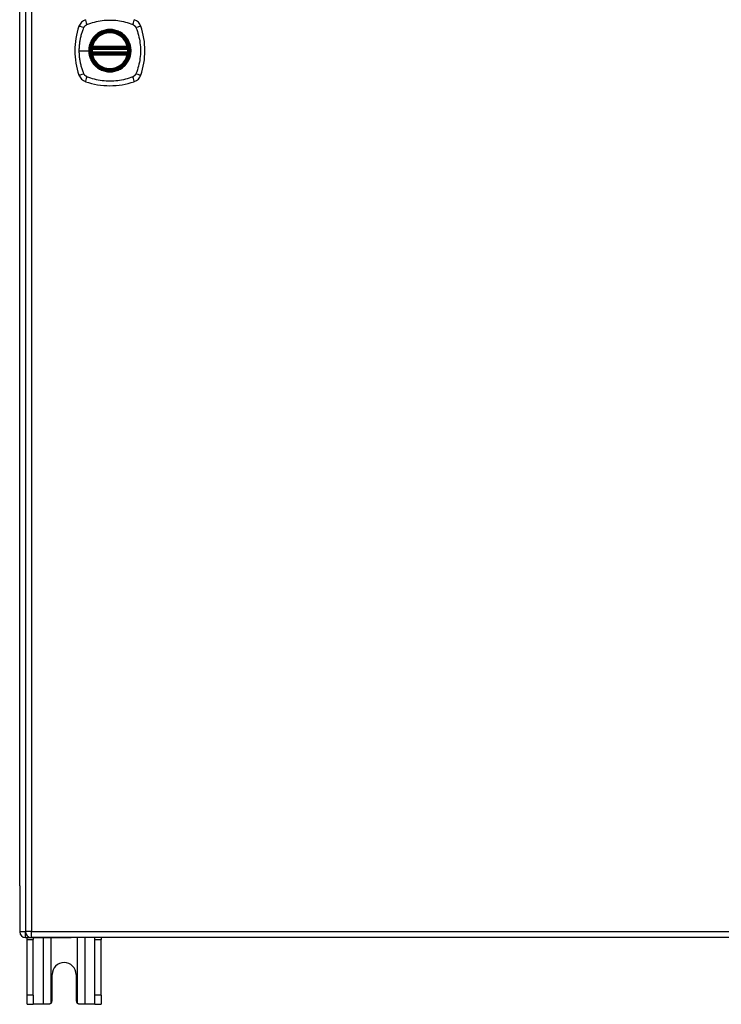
# Model space of a CAD drawing. Header units: inches. Extents: x 19 to 446, y 48 to 210.
# Tile 11 of 29: x 147 to 159, y 110 to 126. Entities that reach past the tile are written whole.
import ezdxf

# ---------------------------------------------------------------- set-up
doc = ezdxf.new("R2010")
doc.units = ezdxf.units.IN
doc.header["$MEASUREMENT"] = 0
doc.layers.add('Visible Edges(ANSI)', color=7, linetype='Continuous', lineweight=25)
doc.layers.add('Visible Tangent Edges(ANSI)', color=7, linetype='Continuous', lineweight=25)

msp = doc.modelspace()

# ---------------------------------------------------------------- linework, layer by layer
at = {"layer": 'Visible Edges(ANSI)'}
for p, q in [((147.563, 140.631), (147.563, 110.911)), ((147.465, 111.685), (147.465, 139.937)), ((148.691, 125.811), (149.284, 125.811)), ((149.284, 125.732), (148.691, 125.732)), ((148.695, 125.83), (149.28, 125.83)), ((149.28, 125.712), (148.695, 125.712)), ((147.465, 111.685), (147.465, 110.91)), ((147.564, 110.811), (148.331, 110.811)), ((147.59, 110.78), (147.59, 110.811)), ((147.59, 109.842), (147.59, 110.78)), ((189.267, 110.812), (147.662, 110.812)), ((147.695, 110.811), (147.695, 110.78)), ((147.695, 109.842), (147.695, 110.78)), ((189.366, 110.811), (148.331, 110.811)), ((148.735, 110.78), (148.735, 110.811)), ((148.735, 109.842), (148.735, 110.78)), ((148.84, 110.811), (148.84, 110.78)), ((148.84, 109.842), (148.84, 110.78)), ((148.012, 109.748), (148.012, 110.186)), ((148.418, 110.186), (148.418, 109.748)), ((147.59, 109.686), (147.59, 109.842)), ((147.695, 109.842), (147.695, 109.686)), ((148.735, 109.686), (148.735, 109.842)), ((148.84, 109.842), (148.84, 109.686)), ((147.59, 109.686), (147.695, 109.686)), ((147.859, 109.686), (147.695, 109.686)), ((147.95, 109.686), (147.859, 109.686)), ((148.571, 109.686), (148.48, 109.686)), ((148.735, 109.686), (148.571, 109.686)), ((148.735, 109.686), (148.84, 109.686))]:
    msp.add_line(p, q, dxfattribs=at)
at = {"layer": 'Visible Edges(ANSI)', "flags": 128}
for points in [[(148.679, 125.824), (148.679, 125.824), (148.679, 125.824), (148.679, 125.824), (148.679, 125.824), (148.679, 125.823), (148.679, 125.823), (148.679, 125.822), (148.678, 125.821), (148.678, 125.82), (148.678, 125.819), (148.678, 125.818), (148.678, 125.817), (148.678, 125.816), (148.677, 125.815), (148.677, 125.814), (148.677, 125.812), (148.677, 125.811), (148.677, 125.809), (148.677, 125.808), (148.676, 125.806), (148.676, 125.805), (148.676, 125.803), (148.676, 125.802), (148.676, 125.8)], [(148.676, 125.743), (148.676, 125.741), (148.676, 125.739), (148.676, 125.738), (148.676, 125.736), (148.677, 125.735), (148.677, 125.733), (148.677, 125.732), (148.677, 125.73), (148.677, 125.729), (148.677, 125.728), (148.678, 125.726), (148.678, 125.725), (148.678, 125.724), (148.678, 125.723), (148.678, 125.722), (148.678, 125.721), (148.679, 125.721), (148.679, 125.72), (148.679, 125.719), (148.679, 125.719), (148.679, 125.719), (148.679, 125.718), (148.679, 125.718), (148.679, 125.718)], [(149.299, 125.8), (149.299, 125.802), (149.299, 125.803), (149.299, 125.805), (149.298, 125.806), (149.298, 125.808), (149.298, 125.809), (149.298, 125.811), (149.298, 125.812), (149.298, 125.814), (149.297, 125.815), (149.297, 125.816), (149.297, 125.817), (149.297, 125.818), (149.297, 125.819), (149.297, 125.82), (149.296, 125.821), (149.296, 125.822), (149.296, 125.823), (149.296, 125.823), (149.296, 125.824), (149.296, 125.824), (149.296, 125.824), (149.296, 125.824), (149.296, 125.824)], [(149.296, 125.718), (149.296, 125.718), (149.296, 125.718), (149.296, 125.719), (149.296, 125.719), (149.296, 125.719), (149.296, 125.72), (149.296, 125.721), (149.296, 125.721), (149.297, 125.722), (149.297, 125.723), (149.297, 125.724), (149.297, 125.725), (149.297, 125.726), (149.297, 125.728), (149.298, 125.729), (149.298, 125.73), (149.298, 125.732), (149.298, 125.733), (149.298, 125.735), (149.298, 125.736), (149.299, 125.738), (149.299, 125.739), (149.299, 125.741), (149.299, 125.743)], [(147.994, 109.704), (147.992, 109.702), (147.991, 109.701), (147.989, 109.7), (147.988, 109.698), (147.986, 109.697), (147.984, 109.696), (147.983, 109.695), (147.981, 109.694), (147.979, 109.693), (147.977, 109.692), (147.975, 109.691), (147.973, 109.69), (147.971, 109.689), (147.969, 109.689), (147.967, 109.688), (147.966, 109.688), (147.964, 109.687), (147.962, 109.687), (147.96, 109.686), (147.958, 109.686), (147.956, 109.686), (147.954, 109.686), (147.952, 109.686), (147.95, 109.686)], [(148.48, 109.686), (148.478, 109.686), (148.476, 109.686), (148.474, 109.686), (148.472, 109.686), (148.47, 109.686), (148.468, 109.687), (148.466, 109.687), (148.464, 109.688), (148.462, 109.688), (148.46, 109.689), (148.458, 109.689), (148.457, 109.69), (148.455, 109.691), (148.453, 109.692), (148.451, 109.693), (148.449, 109.694), (148.447, 109.695), (148.446, 109.696), (148.444, 109.697), (148.442, 109.698), (148.441, 109.7), (148.439, 109.701), (148.438, 109.702), (148.436, 109.704)]]:
    msp.add_lwpolyline(points, dxfattribs=at)
at = {"layer": 'Visible Edges(ANSI)'}
for radius in [0.32, 0.315]:
    msp.add_circle((148.987, 125.771), radius, dxfattribs=at)
for centre, radius, start, end in [((148.633, 126.126), 0.177, 108.7722, 161.2278), ((149.342, 126.126), 0.177, 18.7722, 71.2278), ((149.676, 125.771), 1.28, 161.2278, 198.7722), ((148.987, 125.771), 0.313, 13.6344, 166.3656), ((148.298, 125.771), 1.28, 341.2278, 18.7722), ((148.987, 125.771), 0.313, 174.7499, 185.2501), ((148.987, 125.771), 0.313, 166.3656, 170.216), ((148.691, 125.822), 0.0118, 170.216, 270), ((148.691, 125.72), 0.0118, 90, 189.784), ((148.695, 125.842), 0.0118, 166.3656, 270), ((149.28, 125.842), 0.0118, 270, 13.6344), ((149.284, 125.822), 0.0118, 270, 9.784), ((149.284, 125.72), 0.0118, 350.216, 90), ((148.987, 125.771), 0.313, 9.784, 13.6344), ((148.987, 125.771), 0.313, 354.7499, 5.2501), ((148.987, 125.771), 0.313, 189.784, 193.6344), ((148.695, 125.7), 0.0118, 90, 193.6344), ((148.987, 125.771), 0.313, 193.6344, 346.3656), ((149.28, 125.7), 0.0118, 346.3656, 90), ((148.987, 125.771), 0.313, 346.3656, 350.216), ((148.633, 125.417), 0.177, 198.7722, 251.2278), ((148.987, 126.46), 1.28, 251.2278, 288.7722), ((149.342, 125.417), 0.177, 288.7722, 341.2278), ((147.564, 110.91), 0.099, 180, 270), ((147.662, 110.911), 0.099, 180, 270), ((148.215, 110.186), 0.203, 0, 180), ((147.95, 109.748), 0.062, 314.9335, 0), ((148.48, 109.748), 0.062, 180, 225.0665)]:
    msp.add_arc(centre, radius, start, end, dxfattribs=at)
at = {"layer": 'Visible Tangent Edges(ANSI)'}
for p, q in [((147.662, 140.631), (147.662, 110.911)), ((148.471, 125.771), (148.631, 125.771)), ((148.635, 125.771), (148.631, 125.771)), ((148.688, 125.799), (148.676, 125.8)), ((148.688, 125.744), (148.676, 125.743)), ((148.685, 125.823), (148.679, 125.824)), ((148.683, 125.845), (148.695, 125.842)), ((148.688, 125.799), (149.287, 125.799)), ((149.287, 125.744), (148.688, 125.744)), ((148.691, 125.811), (148.691, 125.821)), ((148.691, 125.722), (148.691, 125.732)), ((148.695, 125.83), (148.695, 125.842)), ((149.28, 125.842), (148.695, 125.842)), ((148.695, 125.821), (148.695, 125.83)), ((148.695, 125.821), (149.28, 125.821)), ((149.28, 125.842), (149.292, 125.845)), ((149.28, 125.842), (149.28, 125.83)), ((149.28, 125.83), (149.28, 125.821)), ((149.284, 125.821), (149.284, 125.811)), ((149.284, 125.732), (149.284, 125.722)), ((149.299, 125.8), (149.287, 125.799)), ((149.299, 125.743), (149.287, 125.744)), ((149.296, 125.824), (149.29, 125.823)), ((148.679, 125.718), (148.685, 125.719)), ((148.695, 125.7), (148.683, 125.698)), ((148.695, 125.712), (148.695, 125.722)), ((149.28, 125.722), (148.695, 125.722)), ((148.695, 125.7), (148.695, 125.712)), ((148.695, 125.7), (149.28, 125.7)), ((149.28, 125.722), (149.28, 125.712)), ((149.28, 125.712), (149.28, 125.7)), ((149.292, 125.698), (149.28, 125.7)), ((149.29, 125.719), (149.296, 125.718)), ((147.563, 110.91), (147.465, 110.91)), ((147.662, 110.911), (147.563, 110.911)), ((147.564, 110.811), (147.564, 110.901)), ((147.59, 110.78), (147.695, 110.78)), ((147.662, 110.812), (147.662, 110.911)), ((147.662, 110.911), (189.267, 110.911)), ((147.859, 110.811), (147.859, 109.686)), ((147.994, 109.704), (147.994, 110.811)), ((148.436, 110.811), (148.436, 109.704)), ((148.571, 109.686), (148.571, 110.811)), ((148.735, 110.78), (148.84, 110.78)), ((147.695, 109.842), (147.59, 109.842)), ((148.84, 109.842), (148.735, 109.842))]:
    msp.add_line(p, q, dxfattribs=at)
at = {"layer": 'Visible Tangent Edges(ANSI)', "flags": 128}
for points in [[(148.599, 126.211), (148.632, 126.225), (148.663, 126.236), (148.695, 126.245), (148.727, 126.254), (148.759, 126.262), (148.791, 126.269), (148.823, 126.274), (148.856, 126.279), (148.889, 126.283), (148.922, 126.286), (148.955, 126.287), (148.988, 126.288), (149.021, 126.287), (149.054, 126.286), (149.087, 126.283), (149.119, 126.279), (149.152, 126.274), (149.184, 126.269), (149.216, 126.262), (149.248, 126.254), (149.28, 126.245), (149.311, 126.236), (149.342, 126.225), (149.376, 126.211)], [(148.471, 125.771), (148.471, 125.788), (148.471, 125.804), (148.472, 125.821), (148.473, 125.837), (148.474, 125.854), (148.476, 125.87), (148.478, 125.887), (148.48, 125.903), (148.482, 125.919), (148.484, 125.936), (148.487, 125.952), (148.49, 125.968), (148.493, 125.984), (148.497, 126), (148.501, 126.016), (148.505, 126.032), (148.509, 126.048), (148.514, 126.064), (148.518, 126.08), (148.523, 126.095), (148.528, 126.111), (148.534, 126.126), (148.539, 126.142), (148.547, 126.16)], [(148.547, 126.16), (148.549, 126.163), (148.55, 126.165), (148.552, 126.168), (148.553, 126.171), (148.555, 126.173), (148.557, 126.176), (148.559, 126.178), (148.56, 126.181), (148.562, 126.183), (148.564, 126.186), (148.566, 126.188), (148.569, 126.19), (148.571, 126.192), (148.573, 126.194), (148.575, 126.196), (148.578, 126.198), (148.58, 126.2), (148.583, 126.202), (148.585, 126.204), (148.588, 126.205), (148.591, 126.207), (148.593, 126.208), (148.596, 126.21), (148.599, 126.211)], [(148.635, 125.771), (148.647, 125.863), (148.682, 125.948), (148.738, 126.021), (148.811, 126.076), (148.896, 126.112), (148.988, 126.123), (149.079, 126.111), (149.164, 126.076), (149.237, 126.02), (149.293, 125.947), (149.328, 125.862), (149.34, 125.771), (149.328, 125.68), (149.292, 125.595), (149.236, 125.522), (149.164, 125.466), (149.079, 125.431), (148.987, 125.419), (148.896, 125.431), (148.811, 125.466), (148.738, 125.522), (148.682, 125.595), (148.647, 125.68), (148.635, 125.771)], [(149.215, 126.046), (149.199, 126.059), (149.182, 126.07), (149.164, 126.081), (149.146, 126.091), (149.128, 126.099), (149.108, 126.107), (149.089, 126.113), (149.069, 126.119), (149.049, 126.123), (149.029, 126.126), (149.008, 126.128), (148.987, 126.128), (148.967, 126.128), (148.946, 126.126), (148.926, 126.123), (148.906, 126.119), (148.886, 126.113), (148.866, 126.107), (148.847, 126.099), (148.828, 126.091), (148.81, 126.081), (148.793, 126.07), (148.776, 126.059), (148.76, 126.046)], [(149.376, 126.211), (149.379, 126.21), (149.382, 126.208), (149.384, 126.207), (149.387, 126.205), (149.389, 126.204), (149.392, 126.202), (149.395, 126.2), (149.397, 126.198), (149.399, 126.196), (149.402, 126.194), (149.404, 126.192), (149.406, 126.19), (149.408, 126.188), (149.41, 126.186), (149.412, 126.183), (149.414, 126.181), (149.416, 126.178), (149.418, 126.176), (149.42, 126.173), (149.421, 126.171), (149.423, 126.168), (149.425, 126.165), (149.426, 126.163), (149.427, 126.16)], [(149.427, 126.16), (149.441, 126.126), (149.452, 126.095), (149.461, 126.064), (149.47, 126.032), (149.478, 126), (149.485, 125.968), (149.49, 125.936), (149.495, 125.903), (149.499, 125.87), (149.502, 125.837), (149.503, 125.805), (149.504, 125.771), (149.503, 125.738), (149.502, 125.705), (149.499, 125.673), (149.495, 125.64), (149.491, 125.607), (149.485, 125.575), (149.478, 125.542), (149.47, 125.51), (149.461, 125.479), (149.452, 125.447), (149.441, 125.416), (149.427, 125.383)], [(148.713, 125.999), (148.706, 125.991), (148.7, 125.983), (148.694, 125.974), (148.688, 125.966), (148.683, 125.957), (148.678, 125.948), (148.673, 125.939), (148.668, 125.93), (148.663, 125.921), (148.659, 125.911), (148.655, 125.902), (148.652, 125.892), (148.648, 125.883), (148.645, 125.873), (148.643, 125.863), (148.64, 125.853), (148.638, 125.843), (148.636, 125.833), (148.634, 125.822), (148.633, 125.812), (148.632, 125.802), (148.631, 125.792), (148.631, 125.782), (148.631, 125.771)], [(148.76, 126.046), (148.758, 126.044), (148.756, 126.042), (148.754, 126.041), (148.751, 126.039), (148.749, 126.037), (148.747, 126.035), (148.745, 126.033), (148.743, 126.031), (148.741, 126.029), (148.739, 126.027), (148.737, 126.025), (148.735, 126.023), (148.733, 126.022), (148.731, 126.02), (148.729, 126.018), (148.728, 126.016), (148.726, 126.013), (148.724, 126.011), (148.722, 126.009), (148.72, 126.007), (148.718, 126.005), (148.716, 126.003), (148.715, 126.001), (148.713, 125.999)], [(149.262, 125.999), (149.26, 126.001), (149.258, 126.003), (149.257, 126.005), (149.255, 126.007), (149.253, 126.009), (149.251, 126.011), (149.249, 126.013), (149.247, 126.015), (149.245, 126.017), (149.243, 126.019), (149.242, 126.021), (149.24, 126.023), (149.238, 126.025), (149.236, 126.027), (149.234, 126.029), (149.232, 126.031), (149.23, 126.033), (149.228, 126.035), (149.226, 126.037), (149.223, 126.039), (149.221, 126.04), (149.219, 126.042), (149.217, 126.044), (149.215, 126.046)], [(149.262, 125.544), (149.275, 125.56), (149.286, 125.577), (149.297, 125.594), (149.307, 125.612), (149.316, 125.631), (149.323, 125.65), (149.33, 125.67), (149.335, 125.69), (149.339, 125.71), (149.342, 125.73), (149.344, 125.751), (149.344, 125.771), (149.344, 125.792), (149.342, 125.813), (149.339, 125.833), (149.335, 125.853), (149.329, 125.873), (149.323, 125.892), (149.315, 125.912), (149.307, 125.93), (149.297, 125.948), (149.286, 125.966), (149.275, 125.983), (149.262, 125.999)], [(148.547, 125.383), (148.539, 125.401), (148.534, 125.416), (148.528, 125.432), (148.523, 125.447), (148.518, 125.463), (148.514, 125.479), (148.509, 125.494), (148.505, 125.51), (148.501, 125.526), (148.497, 125.542), (148.493, 125.558), (148.49, 125.575), (148.487, 125.591), (148.484, 125.607), (148.482, 125.623), (148.48, 125.64), (148.477, 125.656), (148.476, 125.672), (148.474, 125.689), (148.473, 125.705), (148.472, 125.722), (148.471, 125.738), (148.471, 125.755), (148.471, 125.771)], [(148.631, 125.771), (148.631, 125.761), (148.631, 125.751), (148.632, 125.74), (148.633, 125.73), (148.634, 125.72), (148.636, 125.71), (148.638, 125.7), (148.64, 125.69), (148.643, 125.68), (148.645, 125.67), (148.648, 125.66), (148.652, 125.65), (148.655, 125.641), (148.659, 125.631), (148.664, 125.622), (148.668, 125.612), (148.673, 125.603), (148.678, 125.594), (148.683, 125.585), (148.688, 125.577), (148.694, 125.568), (148.7, 125.56), (148.706, 125.552), (148.713, 125.544)], [(148.683, 125.845), (148.683, 125.844), (148.683, 125.843), (148.683, 125.842), (148.683, 125.841), (148.682, 125.84), (148.682, 125.839), (148.682, 125.838), (148.682, 125.837), (148.682, 125.837), (148.682, 125.836), (148.682, 125.835), (148.682, 125.834), (148.682, 125.833), (148.682, 125.832), (148.682, 125.831), (148.683, 125.83), (148.683, 125.829), (148.683, 125.828), (148.683, 125.827), (148.684, 125.827), (148.684, 125.826), (148.684, 125.825), (148.685, 125.824), (148.685, 125.823)], [(148.685, 125.823), (148.685, 125.823), (148.685, 125.823), (148.686, 125.823), (148.686, 125.823), (148.686, 125.823), (148.686, 125.823), (148.686, 125.822), (148.687, 125.822), (148.687, 125.822), (148.687, 125.822), (148.687, 125.822), (148.688, 125.822), (148.688, 125.822), (148.688, 125.822), (148.688, 125.821), (148.689, 125.821), (148.689, 125.821), (148.689, 125.821), (148.689, 125.821), (148.69, 125.821), (148.69, 125.821), (148.69, 125.821), (148.69, 125.821), (148.691, 125.821)], [(148.688, 125.799), (148.688, 125.8), (148.688, 125.8), (148.688, 125.801), (148.688, 125.802), (148.688, 125.803), (148.688, 125.803), (148.689, 125.804), (148.689, 125.805), (148.689, 125.805), (148.689, 125.806), (148.689, 125.807), (148.69, 125.807), (148.69, 125.808), (148.69, 125.808), (148.69, 125.809), (148.69, 125.809), (148.69, 125.809), (148.69, 125.81), (148.69, 125.81), (148.69, 125.81), (148.691, 125.81), (148.691, 125.811), (148.691, 125.811), (148.691, 125.811)], [(148.691, 125.732), (148.691, 125.732), (148.691, 125.732), (148.691, 125.732), (148.69, 125.732), (148.69, 125.733), (148.69, 125.733), (148.69, 125.733), (148.69, 125.733), (148.69, 125.734), (148.69, 125.734), (148.69, 125.735), (148.69, 125.735), (148.689, 125.736), (148.689, 125.737), (148.689, 125.737), (148.689, 125.738), (148.689, 125.739), (148.688, 125.739), (148.688, 125.74), (148.688, 125.741), (148.688, 125.741), (148.688, 125.742), (148.688, 125.743), (148.688, 125.744)], [(148.691, 125.821), (148.691, 125.821), (148.691, 125.821), (148.691, 125.821), (148.691, 125.821), (148.691, 125.821), (148.692, 125.821), (148.692, 125.821), (148.692, 125.821), (148.692, 125.821), (148.692, 125.821), (148.693, 125.821), (148.693, 125.821), (148.693, 125.821), (148.693, 125.821), (148.693, 125.821), (148.693, 125.821), (148.694, 125.821), (148.694, 125.821), (148.694, 125.821), (148.694, 125.821), (148.694, 125.821), (148.694, 125.821), (148.695, 125.821), (148.695, 125.821)], [(149.28, 125.821), (149.28, 125.821), (149.28, 125.821), (149.281, 125.821), (149.281, 125.821), (149.281, 125.821), (149.281, 125.821), (149.281, 125.821), (149.281, 125.821), (149.282, 125.821), (149.282, 125.821), (149.282, 125.821), (149.282, 125.821), (149.282, 125.821), (149.283, 125.821), (149.283, 125.821), (149.283, 125.821), (149.283, 125.821), (149.283, 125.821), (149.283, 125.821), (149.284, 125.821), (149.284, 125.821), (149.284, 125.821), (149.284, 125.821), (149.284, 125.821)], [(149.284, 125.821), (149.284, 125.821), (149.285, 125.821), (149.285, 125.821), (149.285, 125.821), (149.286, 125.821), (149.286, 125.821), (149.286, 125.821), (149.286, 125.821), (149.287, 125.821), (149.287, 125.822), (149.287, 125.822), (149.287, 125.822), (149.288, 125.822), (149.288, 125.822), (149.288, 125.822), (149.288, 125.822), (149.288, 125.822), (149.289, 125.823), (149.289, 125.823), (149.289, 125.823), (149.289, 125.823), (149.29, 125.823), (149.29, 125.823), (149.29, 125.823)], [(149.284, 125.811), (149.284, 125.811), (149.284, 125.811), (149.284, 125.81), (149.284, 125.81), (149.284, 125.81), (149.285, 125.81), (149.285, 125.809), (149.285, 125.809), (149.285, 125.809), (149.285, 125.808), (149.285, 125.808), (149.285, 125.807), (149.286, 125.807), (149.286, 125.806), (149.286, 125.805), (149.286, 125.805), (149.286, 125.804), (149.286, 125.803), (149.287, 125.803), (149.287, 125.802), (149.287, 125.801), (149.287, 125.8), (149.287, 125.8), (149.287, 125.799)], [(149.287, 125.744), (149.287, 125.743), (149.287, 125.742), (149.287, 125.741), (149.287, 125.741), (149.287, 125.74), (149.286, 125.739), (149.286, 125.739), (149.286, 125.738), (149.286, 125.737), (149.286, 125.737), (149.286, 125.736), (149.285, 125.735), (149.285, 125.735), (149.285, 125.734), (149.285, 125.734), (149.285, 125.733), (149.285, 125.733), (149.285, 125.733), (149.284, 125.733), (149.284, 125.732), (149.284, 125.732), (149.284, 125.732), (149.284, 125.732), (149.284, 125.732)], [(149.29, 125.823), (149.29, 125.824), (149.291, 125.825), (149.291, 125.826), (149.291, 125.827), (149.292, 125.827), (149.292, 125.828), (149.292, 125.829), (149.292, 125.83), (149.292, 125.831), (149.293, 125.832), (149.293, 125.833), (149.293, 125.834), (149.293, 125.835), (149.293, 125.836), (149.293, 125.837), (149.293, 125.837), (149.293, 125.838), (149.293, 125.839), (149.292, 125.84), (149.292, 125.841), (149.292, 125.842), (149.292, 125.843), (149.292, 125.844), (149.292, 125.845)], [(148.685, 125.719), (148.685, 125.718), (148.684, 125.718), (148.684, 125.717), (148.684, 125.716), (148.683, 125.715), (148.683, 125.714), (148.683, 125.713), (148.683, 125.713), (148.682, 125.712), (148.682, 125.711), (148.682, 125.71), (148.682, 125.709), (148.682, 125.708), (148.682, 125.707), (148.682, 125.706), (148.682, 125.705), (148.682, 125.704), (148.682, 125.703), (148.682, 125.702), (148.683, 125.701), (148.683, 125.7), (148.683, 125.699), (148.683, 125.698), (148.683, 125.698)], [(148.691, 125.722), (148.69, 125.722), (148.69, 125.722), (148.69, 125.722), (148.69, 125.722), (148.689, 125.722), (148.689, 125.721), (148.689, 125.721), (148.689, 125.721), (148.688, 125.721), (148.688, 125.721), (148.688, 125.721), (148.688, 125.721), (148.687, 125.721), (148.687, 125.721), (148.687, 125.72), (148.687, 125.72), (148.686, 125.72), (148.686, 125.72), (148.686, 125.72), (148.686, 125.72), (148.686, 125.72), (148.685, 125.719), (148.685, 125.719), (148.685, 125.719)], [(148.695, 125.722), (148.695, 125.722), (148.694, 125.722), (148.694, 125.722), (148.694, 125.722), (148.694, 125.722), (148.694, 125.722), (148.694, 125.722), (148.693, 125.722), (148.693, 125.722), (148.693, 125.722), (148.693, 125.722), (148.693, 125.722), (148.693, 125.722), (148.692, 125.722), (148.692, 125.722), (148.692, 125.722), (148.692, 125.722), (148.692, 125.722), (148.691, 125.722), (148.691, 125.722), (148.691, 125.722), (148.691, 125.722), (148.691, 125.722), (148.691, 125.722)], [(149.284, 125.722), (149.284, 125.722), (149.284, 125.722), (149.284, 125.722), (149.284, 125.722), (149.283, 125.722), (149.283, 125.722), (149.283, 125.722), (149.283, 125.722), (149.283, 125.722), (149.283, 125.722), (149.282, 125.722), (149.282, 125.722), (149.282, 125.722), (149.282, 125.722), (149.282, 125.722), (149.281, 125.722), (149.281, 125.722), (149.281, 125.722), (149.281, 125.722), (149.281, 125.722), (149.281, 125.722), (149.28, 125.722), (149.28, 125.722), (149.28, 125.722)], [(149.29, 125.719), (149.29, 125.719), (149.29, 125.719), (149.289, 125.72), (149.289, 125.72), (149.289, 125.72), (149.289, 125.72), (149.288, 125.72), (149.288, 125.72), (149.288, 125.72), (149.288, 125.721), (149.288, 125.721), (149.287, 125.721), (149.287, 125.721), (149.287, 125.721), (149.287, 125.721), (149.286, 125.721), (149.286, 125.721), (149.286, 125.721), (149.286, 125.722), (149.285, 125.722), (149.285, 125.722), (149.285, 125.722), (149.284, 125.722), (149.284, 125.722)], [(149.292, 125.698), (149.292, 125.698), (149.292, 125.699), (149.292, 125.7), (149.292, 125.701), (149.292, 125.702), (149.293, 125.703), (149.293, 125.704), (149.293, 125.705), (149.293, 125.706), (149.293, 125.707), (149.293, 125.708), (149.293, 125.709), (149.293, 125.71), (149.293, 125.711), (149.292, 125.712), (149.292, 125.713), (149.292, 125.713), (149.292, 125.714), (149.292, 125.715), (149.291, 125.716), (149.291, 125.717), (149.291, 125.718), (149.29, 125.718), (149.29, 125.719)], [(148.713, 125.544), (148.715, 125.542), (148.716, 125.539), (148.718, 125.537), (148.72, 125.535), (148.722, 125.533), (148.724, 125.531), (148.726, 125.529), (148.728, 125.527), (148.729, 125.525), (148.731, 125.523), (148.733, 125.521), (148.735, 125.519), (148.737, 125.517), (148.739, 125.515), (148.741, 125.513), (148.743, 125.511), (148.745, 125.509), (148.747, 125.508), (148.749, 125.506), (148.751, 125.504), (148.754, 125.502), (148.756, 125.5), (148.758, 125.498), (148.76, 125.497)], [(148.76, 125.497), (148.776, 125.484), (148.793, 125.472), (148.81, 125.462), (148.829, 125.452), (148.847, 125.443), (148.866, 125.436), (148.886, 125.429), (148.906, 125.424), (148.926, 125.42), (148.946, 125.417), (148.967, 125.415), (148.988, 125.414), (149.008, 125.415), (149.029, 125.417), (149.049, 125.42), (149.069, 125.424), (149.089, 125.429), (149.109, 125.436), (149.128, 125.443), (149.146, 125.452), (149.165, 125.462), (149.182, 125.472), (149.199, 125.484), (149.215, 125.497)], [(149.215, 125.497), (149.217, 125.498), (149.219, 125.5), (149.221, 125.502), (149.223, 125.504), (149.225, 125.506), (149.228, 125.508), (149.23, 125.509), (149.232, 125.511), (149.234, 125.513), (149.236, 125.515), (149.238, 125.517), (149.24, 125.519), (149.242, 125.521), (149.243, 125.523), (149.245, 125.525), (149.247, 125.527), (149.249, 125.529), (149.251, 125.531), (149.253, 125.533), (149.255, 125.535), (149.257, 125.537), (149.258, 125.539), (149.26, 125.542), (149.262, 125.544)], [(148.569, 125.353), (148.568, 125.354), (148.567, 125.355), (148.565, 125.356), (148.564, 125.357), (148.563, 125.358), (148.562, 125.359), (148.561, 125.361), (148.56, 125.362), (148.56, 125.363), (148.559, 125.364), (148.558, 125.365), (148.557, 125.367), (148.556, 125.368), (148.555, 125.369), (148.554, 125.37), (148.553, 125.372), (148.553, 125.373), (148.552, 125.374), (148.551, 125.376), (148.55, 125.377), (148.55, 125.379), (148.549, 125.38), (148.548, 125.381), (148.547, 125.383)], [(148.599, 125.331), (148.597, 125.332), (148.596, 125.333), (148.595, 125.333), (148.593, 125.334), (148.592, 125.335), (148.591, 125.336), (148.589, 125.336), (148.588, 125.337), (148.587, 125.338), (148.585, 125.339), (148.584, 125.34), (148.583, 125.341), (148.582, 125.342), (148.58, 125.342), (148.579, 125.343), (148.578, 125.344), (148.577, 125.345), (148.575, 125.346), (148.574, 125.347), (148.573, 125.348), (148.572, 125.349), (148.571, 125.35), (148.57, 125.351), (148.569, 125.353)], [(149.376, 125.331), (149.342, 125.318), (149.311, 125.307), (149.28, 125.297), (149.248, 125.289), (149.216, 125.281), (149.184, 125.274), (149.152, 125.268), (149.119, 125.263), (149.087, 125.26), (149.054, 125.257), (149.021, 125.255), (148.988, 125.255), (148.955, 125.255), (148.922, 125.257), (148.889, 125.26), (148.856, 125.263), (148.823, 125.268), (148.791, 125.274), (148.759, 125.281), (148.727, 125.289), (148.695, 125.297), (148.663, 125.307), (148.632, 125.318), (148.599, 125.331)], [(149.427, 125.383), (149.426, 125.38), (149.425, 125.377), (149.423, 125.374), (149.421, 125.372), (149.42, 125.369), (149.418, 125.367), (149.416, 125.364), (149.414, 125.362), (149.412, 125.359), (149.41, 125.357), (149.408, 125.355), (149.406, 125.353), (149.404, 125.35), (149.402, 125.348), (149.399, 125.346), (149.397, 125.344), (149.395, 125.342), (149.392, 125.341), (149.389, 125.339), (149.387, 125.337), (149.384, 125.336), (149.382, 125.334), (149.379, 125.333), (149.376, 125.331)]]:
    msp.add_lwpolyline(points, dxfattribs=at)
at = {"layer": 'Visible Tangent Edges(ANSI)'}
for radius in [0.346, 0.342, 0.325, 0.324]:
    msp.add_circle((148.987, 125.771), radius, dxfattribs=at)
for start, end in [(13.6344, 166.3656), (174.7499, 185.2501), (354.7499, 5.2501), (193.6344, 346.3656)]:
    msp.add_arc((148.987, 125.771), 0.301, start, end, dxfattribs=at)
for centre, major_axis, ratio, start_param, end_param in [((148.613, 126.184), (-0.037, 0.112), 0.042597, 0.170073, 1.307344), ((149.362, 126.184), (0.037, 0.112), 0.042597, 4.975842, 6.113112), ((148.575, 126.146), (-0.112, 0.037), 0.042597, 4.975842, 6.113112), ((149.4, 126.146), (0.112, 0.037), 0.042597, 0.170073, 1.307344), ((148.679, 125.824), (0.00773, 0.00893), 0.431674, 4.96723, 6.283185), ((148.691, 125.819), (0.0021, 0.0116), 0.025638, 0, 1.426581), ((149.284, 125.819), (-0.0021, 0.0116), 0.025638, 4.856604, 6.283185), ((149.296, 125.824), (-0.00773, 0.00893), 0.431674, 0, 1.315955), ((148.679, 125.718), (0.00773, -0.00893), 0.431674, 0, 1.315955), ((148.691, 125.724), (0.0021, -0.0116), 0.025638, 4.856604, 6.283185), ((149.284, 125.724), (-0.0021, -0.0116), 0.025638, 0, 1.426581), ((149.296, 125.718), (-0.00773, -0.00893), 0.431674, 4.96723, 6.283185), ((148.575, 125.397), (-0.112, -0.037), 0.042597, 0.170073, 1.307344), ((148.613, 125.359), (-0.037, -0.112), 0.042597, 4.975842, 6.113112), ((149.362, 125.359), (0.037, -0.112), 0.042597, 0.170073, 1.307344), ((149.4, 125.397), (0.112, -0.037), 0.042597, 4.975842, 6.113112)]:
    msp.add_ellipse(centre, major_axis=major_axis, ratio=ratio, start_param=start_param, end_param=end_param, dxfattribs=at)

doc.saveas('drawing.dxf')
